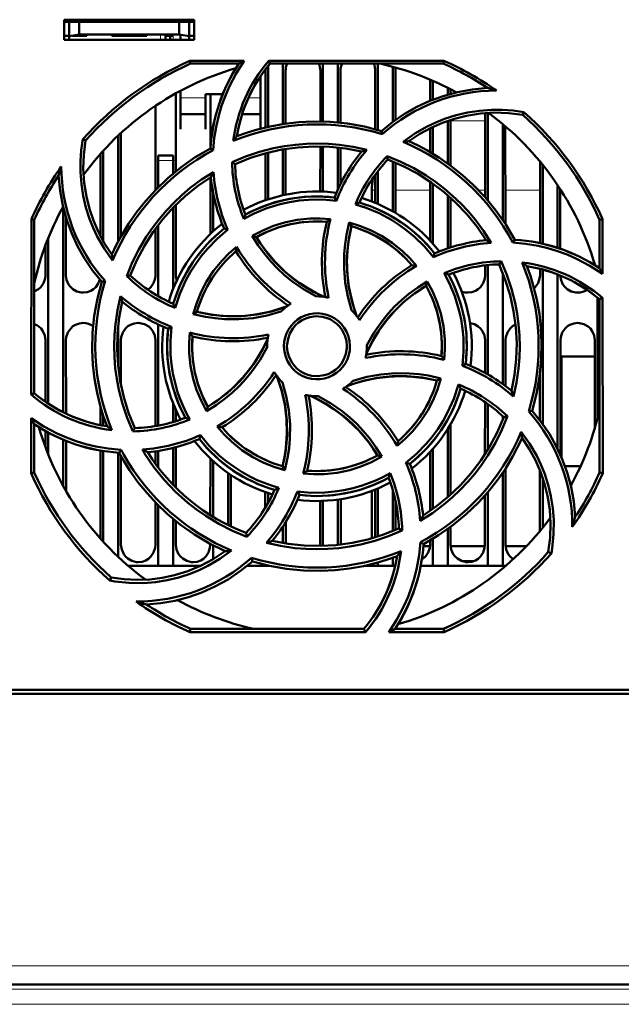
# Model space of a CAD drawing. Extents: x -1768 to 2122, y -1729 to 686.
# Tile 16 of 71: x -178 to -117, y -1513 to -1414. Entities that reach past the tile are written whole.
import ezdxf

# ---------------------------------------------------------------- set-up
doc = ezdxf.new("R2010")
doc.units = 0
doc.linetypes.add('DASHDOT', pattern=[18.5, 12, -3, 0.5, -3])

msp = doc.modelspace()

# ---------------------------------------------------------------- linework, layer by layer
at = {"color": 7, "lineweight": 50}
for p, q in [((-173.235, -1416.426), (-173.235, -1414.426)), ((-173.235, -1414.426), (-160.235, -1414.426)), ((-173.235, -1414.638), (-160.235, -1414.638)), ((-172.735, -1414.638), (-172.735, -1416.085)), ((-171.735, -1414.638), (-171.735, -1415.908)), ((-161.735, -1414.638), (-161.735, -1415.908)), ((-160.735, -1416.085), (-160.735, -1414.638)), ((-160.235, -1414.426), (-160.235, -1416.426)), ((-173.235, -1416.026), (-172.735, -1416.026)), ((-160.235, -1416.426), (-173.235, -1416.426)), ((-172.735, -1416.085), (-171.735, -1415.908)), ((-172.735, -1416.426), (-172.735, -1416.085)), ((-170.985, -1416.026), (-172.399, -1416.026)), ((-171.735, -1415.908), (-161.735, -1415.908)), ((-170.985, -1415.909), (-170.985, -1416.026)), ((-170.985, -1415.909), (-170.985, -1416.026)), ((-170.985, -1415.909), (-170.985, -1416.026)), ((-170.985, -1415.909), (-170.985, -1416.026)), ((-170.985, -1415.909), (-170.985, -1416.026)), ((-168.485, -1416.026), (-168.485, -1415.909)), ((-166.735, -1416.026), (-168.485, -1416.026)), ((-164.985, -1416.026), (-166.735, -1416.026)), ((-164.985, -1415.909), (-164.985, -1416.026)), ((-164.985, -1415.909), (-164.985, -1416.026)), ((-164.985, -1415.909), (-164.985, -1416.026)), ((-164.985, -1415.909), (-164.985, -1416.026)), ((-164.985, -1415.909), (-164.985, -1416.026)), ((-164.985, -1415.909), (-164.985, -1416.026)), ((-164.985, -1415.909), (-164.985, -1416.026)), ((-163.085, -1415.909), (-163.085, -1416.026)), ((-162.335, -1416.026), (-163.085, -1416.026)), ((-163.085, -1416.426), (-163.085, -1416.026)), ((-162.635, -1416.026), (-162.635, -1416.426)), ((-162.635, -1416.026), (-162.335, -1416.026)), ((-161.735, -1415.908), (-160.735, -1416.085)), ((-161.585, -1416.426), (-161.585, -1415.935)), ((-160.735, -1416.026), (-160.235, -1416.026)), ((-160.735, -1416.085), (-160.735, -1416.426)), ((-160.648, -1418.544), (-155.217, -1418.544)), ((-160.588, -1418.826), (-160.648, -1418.544)), ((-155.75, -1418.826), (-160.588, -1418.826)), ((-152.767, -1418.544), (-135.221, -1418.544)), ((-152.637, -1418.826), (-152.767, -1418.544)), ((-135.281, -1418.826), (-152.637, -1418.826)), ((-151.335, -1418.826), (-151.335, -1424.882)), ((-147.335, -1418.826), (-147.335, -1424.633)), ((-145.835, -1418.826), (-145.835, -1424.722)), ((-141.835, -1418.826), (-141.835, -1425.469)), ((-135.221, -1418.544), (-135.281, -1418.826)), ((-153.095, -1425.223), (-153.092, -1419.526)), ((-152.835, -1419.067), (-152.835, -1425.163)), ((-151.077, -1419.526), (-151.075, -1424.844)), ((-147.594, -1424.628), (-147.592, -1419.526)), ((-145.577, -1419.526), (-145.575, -1424.748)), ((-142.095, -1425.397), (-142.092, -1419.526)), ((-140.335, -1419.139), (-140.335, -1424.657)), ((-140.077, -1419.526), (-140.075, -1424.468)), ((-153.585, -1422.435), (-153.585, -1420.079)), ((-136.594, -1422.549), (-136.593, -1420.436)), ((-136.335, -1420.547), (-136.335, -1422.445)), ((-162.076, -1421.807), (-162.073, -1429.62)), ((-161.585, -1421.539), (-161.585, -1422.435)), ((-134.835, -1421.253), (-134.835, -1421.931)), ((-134.577, -1421.386), (-134.576, -1421.858)), ((-161.585, -1422.435), (-161.585, -1425.381)), ((-159.085, -1421.883), (-157.367, -1421.883)), ((-159.085, -1422.435), (-159.085, -1421.883)), ((-159.085, -1425.381), (-159.085, -1422.435)), ((-158.596, -1427.195), (-158.593, -1421.883)), ((-153.585, -1425.344), (-153.585, -1422.435)), ((-164.098, -1431.473), (-164.094, -1423.045)), ((-131.098, -1432.198), (-131.094, -1423.774)), ((-130.835, -1423.756), (-130.835, -1432.5)), ((-127.336, -1423.959), (-127.206, -1423.692)), ((-161.585, -1423.883), (-159.085, -1423.883)), ((-155.425, -1423.883), (-153.585, -1423.883)), ((-134.835, -1424.553), (-134.835, -1428.83)), ((-134.575, -1424.467), (-134.573, -1429.021)), ((-161.585, -1425.381), (-161.585, -1425.383)), ((-159.085, -1425.383), (-159.085, -1425.381)), ((-141.401, -1425.897), (-141.472, -1425.574)), ((-136.596, -1427.69), (-136.595, -1425.289)), ((-136.335, -1425.163), (-136.335, -1427.844)), ((-129.335, -1424.876), (-129.335, -1434.462)), ((-129.075, -1425.096), (-129.07, -1434.86)), ((-171.102, -1426.527), (-171.371, -1426.396)), ((-167.835, -1426.031), (-167.835, -1436.625)), ((-167.575, -1425.788), (-167.57, -1436.137)), ((-169.335, -1427.554), (-169.335, -1436.6)), ((-158.325, -1427.496), (-158.604, -1427.317)), ((-151.335, -1427.416), (-151.335, -1432.003)), ((-151.074, -1427.373), (-151.072, -1431.947)), ((-147.598, -1431.629), (-147.596, -1427.127)), ((-147.335, -1427.133), (-147.335, -1431.637)), ((-145.835, -1427.235), (-145.835, -1431.422)), ((-145.574, -1427.264), (-145.572, -1430.875)), ((-169.6, -1436.121), (-169.596, -1427.844)), ((-163.835, -1428.526), (-163.835, -1428.026)), ((-162.335, -1428.026), (-163.835, -1428.026)), ((-163.835, -1431.206), (-163.835, -1428.526)), ((-162.335, -1428.026), (-162.335, -1428.526)), ((-162.335, -1429.835), (-162.335, -1428.526)), ((-156.429, -1428.7), (-156.134, -1428.884)), ((-153.098, -1432.511), (-153.096, -1427.801)), ((-152.835, -1427.733), (-152.835, -1432.421)), ((-140.912, -1428.09), (-140.835, -1428.428)), ((-140.335, -1428.626), (-140.335, -1433.617)), ((-125.6, -1436.802), (-125.596, -1428.633)), ((-141.835, -1429.599), (-141.835, -1432.877)), ((-140.073, -1428.735), (-140.071, -1433.769)), ((-125.335, -1428.953), (-125.335, -1436.867)), ((-158.6, -1435.878), (-158.597, -1430.205)), ((-142.098, -1432.767), (-142.097, -1429.951)), ((-136.6, -1436.554), (-136.597, -1430.648)), ((-142.435, -1432.635), (-142.435, -1431.496)), ((-136.335, -1430.833), (-136.335, -1436.845)), ((-123.835, -1430.996), (-123.835, -1437.274)), ((-123.572, -1431.395), (-123.569, -1437.363)), ((-158.335, -1435.633), (-158.335, -1431.73)), ((-145.991, -1432.551), (-146.181, -1432.229)), ((-134.835, -1432.013), (-134.835, -1437.326)), ((-134.572, -1432.245), (-134.569, -1437.239)), ((-173.335, -1433.259), (-173.335, -1453.733)), ((-162.335, -1441.39), (-162.335, -1433.245)), ((-162.071, -1432.976), (-162.068, -1440.026)), ((-176.547, -1451.972), (-176.531, -1434.409)), ((-176.531, -1434.409), (-176.235, -1434.472)), ((-176.235, -1451.828), (-176.235, -1434.472)), ((-173.071, -1434.222), (-173.068, -1440.026)), ((-119.635, -1434.472), (-119.339, -1434.409)), ((-119.635, -1439.311), (-119.635, -1434.472)), ((-119.339, -1434.409), (-119.334, -1439.881)), ((-164.102, -1440.026), (-164.099, -1435.347)), ((-163.835, -1442.113), (-163.835, -1434.993)), ((-156.862, -1435.447), (-157.228, -1435.352)), ((-144.702, -1434.744), (-144.491, -1435.11)), ((-174.835, -1436.291), (-174.835, -1452.874)), ((-154.406, -1436.085), (-153.996, -1436.193)), ((-131.1, -1436.515), (-131.1, -1436.329)), ((-128.31, -1436.744), (-128.126, -1436.456)), ((-175.102, -1440.026), (-175.1, -1436.974)), ((-136.255, -1438.2), (-136.161, -1437.832)), ((-131.102, -1440.026), (-131.101, -1439.03)), ((-130.835, -1439), (-130.835, -1449.944)), ((-129.694, -1438.926), (-129.503, -1438.622)), ((-125.602, -1440.026), (-125.601, -1439.372)), ((-125.335, -1439.444), (-125.335, -1454.905)), ((-120.101, -1439.013), (-120.101, -1438.985)), ((-166.983, -1440.106), (-166.632, -1440.026)), ((-129.335, -1439.774), (-129.335, -1450.91)), ((-123.835, -1439.94), (-123.835, -1457.408)), ((-169.148, -1440.588), (-169.486, -1440.663)), ((-137.003, -1441.065), (-136.892, -1440.649)), ((-119.835, -1442.259), (-119.835, -1454.294)), ((-119.635, -1442.424), (-119.332, -1442.283)), ((-119.635, -1459.779), (-119.635, -1442.424)), ((-119.332, -1442.283), (-119.316, -1459.847)), ((-160.326, -1443.899), (-159.951, -1443.681)), ((-167.835, -1445.113), (-167.835, -1449.123)), ((-163.835, -1455.077), (-163.835, -1444.934)), ((-162.495, -1445.175), (-162.831, -1445.372)), ((-175.107, -1452.684), (-175.105, -1446.526)), ((-173.065, -1446.526), (-173.062, -1453.867)), ((-167.565, -1446.526), (-167.563, -1450.97)), ((-164.108, -1455.126), (-164.105, -1446.526)), ((-152.935, -1447.126), (-152.934, -1447.233)), ((-142.935, -1447.126), (-142.936, -1447.018)), ((-131.106, -1449.792), (-131.105, -1446.526)), ((-129.065, -1446.526), (-129.063, -1451.109)), ((-123.565, -1446.526), (-123.56, -1457.995)), ((-120.109, -1455.292), (-120.105, -1446.526)), ((-120.106, -1448.138), (-123.435, -1448.138)), ((-123.435, -1448.138), (-123.435, -1458.284)), ((-133.375, -1449.08), (-133.038, -1448.879)), ((-135.535, -1450.348), (-135.919, -1450.57)), ((-125.608, -1454.536), (-125.606, -1449.911)), ((-176.235, -1451.828), (-176.547, -1451.972)), ((-169.608, -1455.027), (-169.608, -1453.176)), ((-162.335, -1454.715), (-162.335, -1452.861)), ((-158.982, -1453.618), (-158.867, -1453.187)), ((-131.11, -1457.941), (-131.107, -1452.72)), ((-130.835, -1452.91), (-130.835, -1457.501)), ((-176.554, -1459.847), (-176.549, -1454.345)), ((-169.335, -1454.076), (-169.335, -1455.082)), ((-162.062, -1453.504), (-162.061, -1454.631)), ((-129.335, -1454.134), (-129.335, -1454.476)), ((-128.872, -1454.142), (-129.238, -1454.225)), ((-126.734, -1453.666), (-126.383, -1453.589)), ((-176.235, -1459.779), (-176.235, -1454.94)), ((-166.376, -1455.644), (-166.176, -1455.325)), ((-134.561, -1454.961), (-134.558, -1461.996)), ((-175.109, -1457.252), (-175.109, -1455.623)), ((-174.835, -1455.777), (-174.835, -1457.961)), ((-159.709, -1456.419), (-159.61, -1456.031)), ((-134.835, -1455.41), (-134.835, -1462.241)), ((-173.335, -1456.493), (-173.335, -1461.12)), ((-173.061, -1456.606), (-173.058, -1461.611)), ((-162.335, -1461.003), (-162.335, -1457.307)), ((-162.06, -1457.235), (-162.058, -1461.285)), ((-169.614, -1466.388), (-169.61, -1457.572)), ((-169.335, -1457.621), (-169.335, -1466.697)), ((-167.835, -1457.789), (-167.835, -1468.221)), ((-167.744, -1457.794), (-167.548, -1457.489)), ((-167.56, -1458.13), (-167.556, -1467.026)), ((-164.11, -1458.887), (-164.11, -1457.655)), ((-163.835, -1459.256), (-163.835, -1457.614)), ((-141.435, -1458.176), (-141.874, -1458.057)), ((-136.612, -1463.612), (-136.61, -1457.708)), ((-136.335, -1457.406), (-136.335, -1463.419)), ((-158.613, -1464.036), (-158.61, -1458.364)), ((-158.335, -1464.208), (-158.335, -1458.619)), ((-151.379, -1459.141), (-151.152, -1459.537)), ((-139.032, -1458.8), (-138.641, -1458.899)), ((-123.097, -1459.138), (-121.54, -1459.138)), ((-176.235, -1459.779), (-176.554, -1459.847)), ((-156.835, -1459.816), (-156.835, -1465.035)), ((-156.559, -1460.005), (-156.557, -1465.171)), ((-129.335, -1459.789), (-129.335, -1469.126)), ((-129.059, -1459.375), (-129.056, -1467.026)), ((-125.613, -1465.639), (-125.61, -1459.557)), ((-119.316, -1459.847), (-119.635, -1459.779)), ((-125.335, -1460.307), (-125.335, -1465.298)), ((-153.112, -1463.304), (-153.111, -1461.736)), ((-152.835, -1461.831), (-152.835, -1462.826)), ((-149.897, -1461.673), (-149.689, -1462.023)), ((-142.435, -1466.356), (-142.435, -1461.617)), ((-142.114, -1466.261), (-142.111, -1461.49)), ((-141.835, -1461.375), (-141.835, -1466.174)), ((-140.335, -1461.562), (-140.335, -1465.625)), ((-131.114, -1467.026), (-131.112, -1462.067)), ((-130.835, -1461.749), (-130.835, -1469.126)), ((-164.114, -1467.026), (-164.112, -1462.765)), ((-163.835, -1469.126), (-163.835, -1463.046)), ((-147.614, -1467.026), (-147.612, -1462.622)), ((-147.335, -1462.614), (-147.335, -1467.117)), ((-145.835, -1462.483), (-145.835, -1467.015)), ((-145.558, -1462.442), (-145.556, -1466.984)), ((-140.058, -1462.655), (-140.056, -1465.508)), ((-162.335, -1469.126), (-162.335, -1464.415)), ((-162.057, -1464.643), (-162.056, -1467.026)), ((-151.335, -1465.169), (-151.335, -1466.835)), ((-151.057, -1464.734), (-151.056, -1466.881)), ((-154.947, -1466.202), (-155.034, -1465.822)), ((-139.407, -1465.573), (-139.735, -1465.367)), ((-134.835, -1465.421), (-134.835, -1469.126)), ((-134.557, -1465.219), (-134.556, -1467.026)), ((-158.614, -1467.026), (-158.614, -1466.93)), ((-158.335, -1468.452), (-158.335, -1467.078)), ((-147.617, -1467.124), (-147.614, -1467.026)), ((-137.58, -1466.734), (-137.265, -1466.935)), ((-136.619, -1467.138), (-137.28, -1467.138)), ((-136.614, -1467.026), (-136.614, -1466.57)), ((-136.335, -1466.405), (-136.335, -1469.126)), ((-131.119, -1467.138), (-134.551, -1467.138)), ((-126.947, -1467.138), (-129.051, -1467.138)), ((-124.768, -1467.724), (-124.463, -1467.873)), ((-163.835, -1469.126), (-166.83, -1469.126)), ((-162.335, -1469.126), (-163.835, -1469.126)), ((-159.615, -1469.126), (-162.335, -1469.126)), ((-152.835, -1469.126), (-154.93, -1469.126)), ((-154.398, -1468.677), (-154.479, -1468.311)), ((-154.419, -1468.695), (-154.375, -1468.684)), ((-152.835, -1469.086), (-152.835, -1469.126)), ((-152.656, -1469.126), (-152.835, -1469.126)), ((-141.835, -1469.126), (-143.208, -1469.126)), ((-141.835, -1468.784), (-141.835, -1469.126)), ((-140.335, -1469.126), (-141.835, -1469.126)), ((-140.335, -1468.303), (-140.335, -1469.126)), ((-140.104, -1469.126), (-140.335, -1469.126)), ((-136.335, -1469.126), (-137.549, -1469.126)), ((-134.835, -1469.126), (-136.335, -1469.126)), ((-130.835, -1469.126), (-134.835, -1469.126)), ((-132.232, -1468.638), (-133.438, -1468.638)), ((-129.335, -1469.126), (-130.835, -1469.126)), ((-129.04, -1469.126), (-129.335, -1469.126)), ((-168.533, -1470.292), (-168.683, -1470.599)), ((-160.659, -1475.759), (-160.588, -1475.426)), ((-143.078, -1475.759), (-160.659, -1475.759)), ((-160.588, -1475.426), (-143.233, -1475.426)), ((-143.233, -1475.426), (-143.078, -1475.759)), ((-135.21, -1475.759), (-140.754, -1475.759)), ((-140.12, -1475.426), (-135.281, -1475.426)), ((-135.281, -1475.426), (-135.21, -1475.759)), ((23.042, -1481.926), (-229.912, -1481.926)), ((-219.732, -1481.526), (-100.138, -1481.526)), ((-4.973, -1511.026), (-201.897, -1511.026))]:
    msp.add_line(p, q, dxfattribs=at)
at = {"color": 7, "linetype": 'DASHDOT', "lineweight": 18, "ltscale": 0.003525}
for p, q in [((-172.735, -1415.897), (-172.735, -1416.038)), ((-166.735, -1415.897), (-166.735, -1416.038))]:
    msp.add_line(p, q, dxfattribs=at)
at = {"color": 7, "linetype": 'DASHDOT', "lineweight": 18, "ltscale": 0.01553}
for p, q in [((-163.585, -1415.857), (-163.585, -1416.478)), ((-162.335, -1415.857), (-162.335, -1416.478))]:
    msp.add_line(p, q, dxfattribs=at)
at = {"color": 7, "lineweight": 18}
for p, q in [((-163.585, -1416.426), (-163.585, -1415.909)), ((-162.335, -1416.426), (-162.335, -1416.026)), ((-159.085, -1422.252), (-161.585, -1422.252)), ((-153.585, -1422.252), (-154.794, -1422.252)), ((-134.575, -1424.568), (-131.094, -1424.568)), ((-163.835, -1428.526), (-162.335, -1428.526)), ((-142.435, -1431.496), (-142.097, -1431.496)), ((-140.072, -1431.496), (-136.598, -1431.496)), ((-131.749, -1431.496), (-131.098, -1431.496)), ((-129.072, -1431.496), (-125.598, -1431.496)), ((-123.572, -1431.496), (-123.507, -1431.496)), ((-4.973, -1509.165), (-201.897, -1509.165)), ((-4.973, -1511.526), (-201.897, -1511.526)), ((-5.148, -1513.026), (-201.722, -1513.026))]:
    msp.add_line(p, q, dxfattribs=at)
at = {"color": 7, "linetype": 'DASHDOT', "lineweight": 18, "ltscale": 0.045015}
msp.add_line((-162.185, -1428.526), (-163.985, -1428.526), dxfattribs=at)
at = {"color": 7, "linetype": 'DASHDOT', "lineweight": 18}
for p, q in [((14.719, -1511.526), (-221.589, -1511.526)), ((14.509, -1513.026), (-221.38, -1513.026))]:
    msp.add_line(p, q, dxfattribs=at)
at = {"color": 7, "lineweight": 50}
for points in [[(-155.217, -1418.544), (-156.035, -1419.822), (-156.734, -1421.164), (-157.138, -1422.101), (-157.486, -1423.063), (-157.776, -1424.034), (-158.007, -1425.018), (-158.211, -1426.249), (-158.325, -1427.496)], [(-141.472, -1425.574), (-140.342, -1424.662), (-139.157, -1423.857), (-137.92, -1423.16), (-136.634, -1422.565), (-135.299, -1422.074), (-133.856, -1421.675), (-132.372, -1421.402), (-130.854, -1421.257)], [(-139.313, -1426.657), (-138.145, -1425.834), (-136.911, -1425.129), (-136.042, -1424.719), (-135.148, -1424.363), (-134.009, -1423.999), (-132.845, -1423.725), (-131.664, -1423.543), (-130.472, -1423.454), (-129.382, -1423.454), (-128.293, -1423.534), (-127.206, -1423.692)], [(-127.336, -1423.959), (-128.762, -1423.776), (-130.178, -1423.731), (-131.576, -1423.82), (-132.953, -1424.039), (-134.168, -1424.342), (-135.353, -1424.742), (-136.51, -1425.247), (-137.647, -1425.866), (-138.741, -1426.59)], [(-141.472, -1425.574), (-143.171, -1425.135), (-144.881, -1424.832), (-146.599, -1424.664), (-148.317, -1424.629), (-149.756, -1424.699), (-151.185, -1424.86), (-152.605, -1425.114), (-154.018, -1425.462), (-154.991, -1425.76), (-155.955, -1426.104)], [(-168.401, -1438.526), (-169.224, -1437.359), (-169.93, -1436.126), (-170.341, -1435.257), (-170.698, -1434.364), (-171.063, -1433.226), (-171.338, -1432.063), (-171.521, -1430.882), (-171.611, -1429.691), (-171.611, -1428.591), (-171.531, -1427.492), (-171.371, -1426.396)], [(-171.101, -1426.527), (-171.284, -1427.953), (-171.33, -1429.368), (-171.24, -1430.767), (-171.021, -1432.144), (-170.719, -1433.359), (-170.318, -1434.544), (-169.813, -1435.701), (-169.195, -1436.838), (-168.47, -1437.932)], [(-128.126, -1436.456), (-129.016, -1434.945), (-130.011, -1433.521), (-131.107, -1432.188), (-132.298, -1430.948), (-133.364, -1429.981), (-134.488, -1429.084), (-135.672, -1428.259), (-136.918, -1427.506), (-137.816, -1427.029), (-138.741, -1426.59)], [(-158.604, -1427.317), (-160.116, -1428.207), (-161.54, -1429.202), (-162.873, -1430.298), (-164.113, -1431.489), (-165.08, -1432.555), (-165.977, -1433.679), (-166.802, -1434.863), (-167.554, -1436.109), (-168.031, -1437.007), (-168.47, -1437.932)], [(-156.431, -1428.7), (-155.074, -1428.132), (-153.687, -1427.667), (-152.273, -1427.305), (-151.187, -1427.099), (-150.091, -1426.953), (-148.984, -1426.865), (-147.874, -1426.837), (-146.779, -1426.868), (-145.688, -1426.959), (-144.31, -1427.162), (-142.94, -1427.46)], [(-156.135, -1428.885), (-154.599, -1428.268), (-153.034, -1427.785), (-151.445, -1427.435), (-149.837, -1427.216), (-148.25, -1427.127), (-146.655, -1427.165), (-145.058, -1427.333), (-143.464, -1427.632)], [(-140.913, -1428.089), (-139.552, -1428.647), (-138.242, -1429.297), (-136.986, -1430.04), (-136.072, -1430.662), (-135.192, -1431.334), (-134.347, -1432.054), (-133.542, -1432.818), (-132.79, -1433.613), (-132.083, -1434.448), (-131.245, -1435.573), (-130.483, -1436.76)], [(-140.835, -1428.428), (-139.313, -1429.078), (-137.865, -1429.844), (-136.494, -1430.72), (-135.202, -1431.703), (-134.017, -1432.762), (-132.915, -1433.916), (-131.905, -1435.164), (-130.989, -1436.503)], [(-166.984, -1440.107), (-166.425, -1438.745), (-165.773, -1437.434), (-165.028, -1436.178), (-164.406, -1435.267), (-163.735, -1434.389), (-163.013, -1433.543), (-162.247, -1432.738), (-161.451, -1431.986), (-160.615, -1431.279), (-159.491, -1430.444), (-158.306, -1429.685)], [(-169.486, -1440.663), (-170.398, -1439.532), (-171.203, -1438.347), (-171.901, -1437.111), (-172.495, -1435.824), (-172.986, -1434.49), (-173.385, -1433.046), (-173.659, -1431.563), (-173.804, -1430.044)], [(-166.632, -1440.026), (-165.982, -1438.504), (-165.217, -1437.055), (-164.34, -1435.685), (-163.358, -1434.393), (-162.299, -1433.207), (-161.144, -1432.106), (-159.896, -1431.096), (-158.557, -1430.18)], [(-145.991, -1432.551), (-147.387, -1432.435), (-148.786, -1432.455), (-149.731, -1432.544), (-150.673, -1432.693), (-151.613, -1432.901), (-152.953, -1433.31), (-154.237, -1433.841), (-155.251, -1434.371)], [(-146.181, -1432.229), (-147.701, -1432.123), (-149.208, -1432.167), (-150.693, -1432.364), (-152.149, -1432.715), (-153.568, -1433.217), (-154.342, -1433.561), (-155.102, -1433.949)], [(-136.255, -1438.2), (-137.157, -1437.133), (-138.157, -1436.159), (-138.888, -1435.553), (-139.658, -1434.992), (-140.471, -1434.473), (-141.708, -1433.812), (-142.995, -1433.278), (-144.088, -1432.933)], [(-154.406, -1436.085), (-153.364, -1435.534), (-152.287, -1435.085), (-151.18, -1434.737), (-149.908, -1434.472), (-148.615, -1434.339), (-147.602, -1434.328), (-146.584, -1434.399)], [(-146.955, -1434.664), (-148.171, -1434.624), (-149.373, -1434.699), (-150.555, -1434.891), (-151.712, -1435.2), (-152.839, -1435.624), (-153.996, -1436.193)], [(-156.862, -1435.447), (-157.933, -1436.356), (-158.909, -1437.362), (-159.514, -1438.094), (-160.075, -1438.866), (-160.592, -1439.679), (-161.048, -1440.504), (-161.659, -1441.871), (-162.122, -1443.292)], [(-144.471, -1443.52), (-144.856, -1442.139), (-145.107, -1440.735), (-145.225, -1439.305), (-145.21, -1437.87), (-145.125, -1436.918), (-144.981, -1435.972), (-144.702, -1434.744)], [(-144.491, -1435.11), (-144.788, -1436.604), (-144.935, -1438.104), (-144.926, -1439.602), (-144.762, -1441.091), (-144.443, -1442.563), (-144.207, -1443.353), (-143.928, -1444.135)], [(-144.49, -1435.11), (-144.74, -1436.325), (-144.887, -1437.542), (-144.933, -1438.756), (-144.881, -1439.96), (-144.734, -1441.163), (-144.488, -1442.361), (-144.236, -1443.254), (-143.928, -1444.135)], [(-144.702, -1434.744), (-143.579, -1435.089), (-142.503, -1435.53), (-141.475, -1436.066), (-140.388, -1436.776), (-139.378, -1437.596), (-138.65, -1438.309), (-137.975, -1439.083)], [(-148.032, -1442.126), (-149.278, -1441.424), (-150.448, -1440.611), (-151.187, -1440.004), (-151.888, -1439.352), (-152.55, -1438.656), (-153.167, -1437.921), (-153.818, -1437.027), (-154.406, -1436.085)], [(-153.995, -1436.193), (-153.579, -1436.847), (-153.134, -1437.474), (-152.158, -1438.643), (-151.073, -1439.703), (-150.373, -1440.284), (-149.635, -1440.824), (-148.86, -1441.323), (-148.053, -1441.775), (-147.217, -1442.177)], [(-160.326, -1443.899), (-159.977, -1442.77), (-159.533, -1441.689), (-158.995, -1440.659), (-158.284, -1439.572), (-157.465, -1438.565), (-156.752, -1437.838), (-155.978, -1437.167)], [(-119.334, -1439.881), (-120.607, -1439.06), (-121.946, -1438.357), (-122.882, -1437.95), (-123.841, -1437.598), (-124.811, -1437.306), (-125.794, -1437.071), (-127.043, -1436.861), (-128.31, -1436.744)], [(-129.694, -1438.925), (-129.077, -1440.461), (-128.594, -1442.026), (-128.244, -1443.615), (-128.026, -1445.223), (-127.936, -1446.811), (-127.974, -1448.405), (-128.142, -1450.002), (-128.441, -1451.597)], [(-129.504, -1438.62), (-128.934, -1439.976), (-128.466, -1441.361), (-128.103, -1442.774), (-127.895, -1443.86), (-127.747, -1444.958), (-127.657, -1446.064), (-127.627, -1447.173), (-127.657, -1448.267), (-127.746, -1449.357), (-127.951, -1450.764), (-128.257, -1452.161)], [(-126.383, -1453.589), (-125.944, -1451.89), (-125.641, -1450.179), (-125.473, -1448.462), (-125.438, -1446.743), (-125.508, -1445.305), (-125.669, -1443.876), (-125.923, -1442.455), (-126.272, -1441.042), (-126.57, -1440.07), (-126.913, -1439.105)], [(-176.235, -1441.653), (-175.806, -1441.423), (-175.576, -1441.215), (-175.299, -1440.808), (-175.137, -1440.349), (-175.102, -1440.026)], [(-173.068, -1440.026), (-172.996, -1440.491), (-172.8, -1440.937), (-172.615, -1441.191), (-172.389, -1441.404), (-171.974, -1441.638), (-171.513, -1441.749), (-171.335, -1441.758)], [(-171.335, -1441.758), (-170.943, -1441.714), (-170.57, -1441.583), (-170.306, -1441.423), (-170.076, -1441.215), (-169.826, -1440.859), (-169.664, -1440.457)], [(-164.862, -1441.463), (-164.576, -1441.215), (-164.299, -1440.808), (-164.137, -1440.349), (-164.102, -1440.026)], [(-133.375, -1449.08), (-133.257, -1447.692), (-133.274, -1446.3), (-133.362, -1445.355), (-133.509, -1444.413), (-133.717, -1443.471), (-134.124, -1442.126), (-134.655, -1440.835), (-135.188, -1439.807)], [(-133.038, -1448.879), (-132.932, -1447.359), (-132.976, -1445.853), (-133.173, -1444.368), (-133.524, -1442.912), (-134.027, -1441.492), (-134.37, -1440.718), (-134.758, -1439.958)], [(-132.835, -1441.758), (-132.443, -1441.714), (-132.07, -1441.583), (-131.806, -1441.423), (-131.576, -1441.215), (-131.299, -1440.808), (-131.137, -1440.349), (-131.102, -1440.026)], [(-126.192, -1441.33), (-126.076, -1441.215), (-125.799, -1440.808), (-125.637, -1440.349), (-125.602, -1440.026)], [(-123.568, -1440.047), (-123.493, -1440.501), (-123.3, -1440.937), (-123.115, -1441.191), (-122.889, -1441.404), (-122.474, -1441.638), (-122.013, -1441.749), (-121.835, -1441.758)], [(-169.486, -1440.663), (-169.925, -1442.361), (-170.229, -1444.072), (-170.396, -1445.79), (-170.431, -1447.508), (-170.361, -1448.946), (-170.2, -1450.375), (-169.947, -1451.796), (-169.598, -1453.209), (-169.3, -1454.182), (-168.957, -1455.146)], [(-142.987, -1447.844), (-142.411, -1446.684), (-141.742, -1445.585), (-140.985, -1444.551), (-140.144, -1443.585), (-139.223, -1442.695), (-138.154, -1441.831), (-137.002, -1441.065)], [(-142.936, -1447.018), (-142.232, -1445.772), (-141.417, -1444.602), (-140.809, -1443.863), (-140.156, -1443.162), (-139.459, -1442.5), (-138.723, -1441.883), (-137.831, -1441.234), (-136.891, -1440.648)], [(-135.473, -1448.105), (-135.434, -1446.889), (-135.509, -1445.688), (-135.701, -1444.505), (-136.009, -1443.348), (-136.433, -1442.221), (-137.003, -1441.065)], [(-136.891, -1440.648), (-136.341, -1441.683), (-135.891, -1442.753), (-135.543, -1443.856), (-135.275, -1445.127), (-135.14, -1446.422), (-135.128, -1447.454), (-135.199, -1448.492)], [(-166.376, -1455.647), (-166.945, -1454.288), (-167.411, -1452.9), (-167.774, -1451.484), (-167.979, -1450.401), (-168.125, -1449.307), (-168.213, -1448.198), (-168.242, -1447.087), (-168.21, -1445.992), (-168.12, -1444.9), (-167.914, -1443.498), (-167.608, -1442.106)], [(-166.176, -1455.326), (-166.793, -1453.79), (-167.276, -1452.225), (-167.625, -1450.636), (-167.844, -1449.028), (-167.933, -1447.441), (-167.896, -1445.846), (-167.728, -1444.249), (-167.428, -1442.655)], [(-159.951, -1443.681), (-158.457, -1443.979), (-156.957, -1444.125), (-155.458, -1444.117), (-153.969, -1443.953), (-152.497, -1443.634), (-151.707, -1443.398), (-150.926, -1443.119)], [(-159.951, -1443.681), (-158.735, -1443.931), (-157.518, -1444.078), (-156.304, -1444.123), (-155.1, -1444.072), (-153.897, -1443.924), (-152.7, -1443.678), (-151.806, -1443.427), (-150.926, -1443.119)], [(-151.541, -1443.662), (-152.92, -1444.048), (-154.324, -1444.301), (-155.753, -1444.421), (-157.188, -1444.406), (-158.14, -1444.323), (-159.086, -1444.18), (-160.326, -1443.899)], [(-151.242, -1447.126), (-151.214, -1446.683), (-151.128, -1446.254), (-150.983, -1445.84), (-150.782, -1445.446), (-150.527, -1445.075), (-150.228, -1444.742), (-149.896, -1444.461), (-149.527, -1444.227), (-149.118, -1444.04), (-148.688, -1443.908), (-148.254, -1443.834), (-147.817, -1443.82), (-147.381, -1443.866), (-146.945, -1443.973), (-146.524, -1444.136), (-146.14, -1444.347), (-145.791, -1444.606), (-145.475, -1444.916), (-145.202, -1445.267), (-144.972, -1445.657), (-144.802, -1446.06), (-144.67, -1446.582), (-144.627, -1447.126)], [(-144.935, -1447.126), (-144.99, -1446.58), (-145.149, -1446.038), (-145.405, -1445.524), (-145.644, -1445.191), (-145.93, -1444.894), (-146.263, -1444.636), (-146.627, -1444.427), (-147.016, -1444.269), (-147.416, -1444.17), (-148.036, -1444.127), (-148.654, -1444.212), (-149.047, -1444.339), (-149.427, -1444.525), (-149.782, -1444.762), (-150.084, -1445.032), (-150.343, -1445.342), (-150.635, -1445.838), (-150.831, -1446.372), (-150.927, -1446.919), (-150.935, -1447.126)], [(-175.105, -1446.526), (-175.176, -1446.061), (-175.372, -1445.615), (-175.556, -1445.361), (-175.783, -1445.148), (-175.999, -1445.007), (-176.235, -1444.9)], [(-171.335, -1444.795), (-171.727, -1444.839), (-172.099, -1444.97), (-172.363, -1445.13), (-172.593, -1445.338), (-172.869, -1445.745), (-173.03, -1446.204), (-173.065, -1446.526)], [(-165.835, -1444.795), (-166.227, -1444.839), (-166.599, -1444.97), (-166.863, -1445.13), (-167.093, -1445.338), (-167.369, -1445.745), (-167.53, -1446.204), (-167.565, -1446.526)], [(-164.105, -1446.526), (-164.176, -1446.061), (-164.372, -1445.615), (-164.556, -1445.361), (-164.783, -1445.148), (-165.197, -1444.915), (-165.658, -1444.803), (-165.835, -1444.795)], [(-162.832, -1445.372), (-162.938, -1446.892), (-162.894, -1448.398), (-162.697, -1449.883), (-162.345, -1451.339), (-161.843, -1452.759), (-161.499, -1453.533), (-161.112, -1454.293)], [(-162.495, -1445.175), (-162.61, -1446.577), (-162.59, -1447.98), (-162.501, -1448.925), (-162.352, -1449.866), (-162.143, -1450.805), (-161.883, -1451.709), (-161.632, -1452.42), (-161.345, -1453.114), (-161.022, -1453.791), (-160.663, -1454.451)], [(-131.105, -1446.526), (-131.176, -1446.061), (-131.372, -1445.615), (-131.556, -1445.361), (-131.783, -1445.148), (-132.174, -1444.924), (-132.609, -1444.809)], [(-128.054, -1444.949), (-128.363, -1445.13), (-128.593, -1445.338), (-128.869, -1445.745), (-129.03, -1446.204), (-129.065, -1446.526)], [(-121.835, -1444.795), (-122.227, -1444.839), (-122.599, -1444.97), (-122.863, -1445.13), (-123.093, -1445.338), (-123.369, -1445.745), (-123.53, -1446.204), (-123.565, -1446.526)], [(-120.105, -1446.526), (-120.176, -1446.061), (-120.372, -1445.615), (-120.556, -1445.361), (-120.783, -1445.148), (-121.197, -1444.915), (-121.658, -1444.803), (-121.835, -1444.795)], [(-158.982, -1453.618), (-159.535, -1452.569), (-159.986, -1451.487), (-160.335, -1450.375), (-160.601, -1449.102), (-160.734, -1447.81), (-160.745, -1446.788), (-160.672, -1445.762)], [(-160.396, -1446.146), (-160.436, -1447.362), (-160.361, -1448.564), (-160.169, -1449.746), (-159.86, -1450.903), (-159.437, -1452.03), (-158.867, -1453.187)], [(-158.868, -1453.186), (-158.214, -1452.77), (-157.587, -1452.324), (-156.418, -1451.349), (-155.358, -1450.264), (-154.777, -1449.563), (-154.236, -1448.826), (-153.737, -1448.051), (-153.285, -1447.244), (-152.883, -1446.407)], [(-152.934, -1447.233), (-153.635, -1448.48), (-154.448, -1449.651), (-155.054, -1450.39), (-155.706, -1451.092), (-156.403, -1451.755), (-157.138, -1452.373), (-158.035, -1453.028), (-158.982, -1453.618)], [(-144.627, -1447.126), (-144.655, -1447.568), (-144.74, -1447.998), (-144.885, -1448.412), (-145.085, -1448.806), (-145.339, -1449.177), (-145.637, -1449.511), (-145.968, -1449.792), (-146.337, -1450.027), (-146.746, -1450.215), (-147.175, -1450.348), (-147.61, -1450.423), (-148.047, -1450.438), (-148.482, -1450.392), (-148.919, -1450.286), (-149.34, -1450.124), (-149.724, -1449.914), (-150.074, -1449.655), (-150.39, -1449.346), (-150.664, -1448.996), (-150.894, -1448.606), (-151.066, -1448.203), (-151.199, -1447.675), (-151.242, -1447.126)], [(-150.935, -1447.126), (-150.88, -1447.671), (-150.721, -1448.213), (-150.465, -1448.727), (-150.226, -1449.06), (-149.94, -1449.357), (-149.606, -1449.615), (-149.243, -1449.824), (-148.853, -1449.982), (-148.453, -1450.082), (-147.833, -1450.124), (-147.216, -1450.039), (-146.823, -1449.912), (-146.443, -1449.727), (-146.088, -1449.489), (-145.786, -1449.219), (-145.527, -1448.909), (-145.235, -1448.413), (-145.038, -1447.879), (-144.943, -1447.332), (-144.935, -1447.126)], [(-151.941, -1450.117), (-151.461, -1451.562), (-151.129, -1453.033), (-150.951, -1454.52), (-150.93, -1456.018), (-151.063, -1457.519), (-151.199, -1458.332), (-151.379, -1459.141)], [(-151.941, -1450.117), (-151.479, -1451.52), (-151.159, -1452.953), (-150.979, -1454.405), (-150.941, -1455.867), (-151.044, -1457.328), (-151.183, -1458.238), (-151.38, -1459.141)], [(-135.919, -1450.57), (-137.413, -1450.272), (-138.913, -1450.126), (-140.411, -1450.134), (-141.9, -1450.298), (-143.373, -1450.617), (-144.162, -1450.853), (-144.944, -1451.132)], [(-135.919, -1450.571), (-137.135, -1450.32), (-138.352, -1450.174), (-139.566, -1450.128), (-140.77, -1450.179), (-141.972, -1450.327), (-143.17, -1450.573), (-144.063, -1450.824), (-144.944, -1451.132)], [(-144.319, -1450.579), (-142.938, -1450.195), (-141.532, -1449.943), (-140.101, -1449.825), (-138.664, -1449.841), (-137.711, -1449.925), (-136.765, -1450.069), (-135.534, -1450.348)], [(-135.534, -1450.348), (-135.874, -1451.466), (-136.311, -1452.54), (-136.844, -1453.565), (-137.552, -1454.654), (-138.373, -1455.667), (-139.102, -1456.415), (-139.898, -1457.109)], [(-151.389, -1450.741), (-151.002, -1452.122), (-150.749, -1453.526), (-150.629, -1454.957), (-150.644, -1456.394), (-150.727, -1457.346), (-150.87, -1458.292), (-151.152, -1459.538)], [(-139.032, -1458.8), (-137.971, -1457.907), (-137.001, -1456.915), (-136.396, -1456.186), (-135.834, -1455.416), (-135.314, -1454.603), (-134.854, -1453.776), (-134.23, -1452.392), (-133.754, -1450.949)], [(-141.875, -1458.058), (-142.291, -1457.404), (-142.736, -1456.778), (-143.712, -1455.608), (-144.797, -1454.549), (-145.497, -1453.967), (-146.234, -1453.427), (-147.009, -1452.928), (-147.817, -1452.476), (-148.653, -1452.074)], [(-147.818, -1452.124), (-146.571, -1452.828), (-145.399, -1453.642), (-144.659, -1454.25), (-143.957, -1454.902), (-143.294, -1455.6), (-142.677, -1456.335), (-142.024, -1457.231), (-141.435, -1458.177)], [(-176.549, -1454.345), (-175.276, -1455.167), (-173.937, -1455.87), (-173.001, -1456.277), (-172.041, -1456.63), (-171.072, -1456.923), (-170.088, -1457.158), (-168.827, -1457.371), (-167.548, -1457.489)], [(-128.871, -1454.141), (-129.426, -1455.502), (-130.074, -1456.812), (-130.815, -1458.068), (-131.437, -1458.984), (-132.108, -1459.866), (-132.826, -1460.712), (-133.588, -1461.517), (-134.382, -1462.27), (-135.216, -1462.978), (-136.371, -1463.839), (-137.592, -1464.62)], [(-129.238, -1454.225), (-129.888, -1455.748), (-130.653, -1457.196), (-131.529, -1458.566), (-132.512, -1459.858), (-133.571, -1461.044), (-134.725, -1462.145), (-135.973, -1463.156), (-137.312, -1464.071)], [(-126.383, -1453.589), (-125.471, -1454.719), (-124.666, -1455.904), (-123.969, -1457.14), (-123.374, -1458.427), (-122.883, -1459.761), (-122.485, -1461.205), (-122.211, -1462.688), (-122.066, -1464.207)], [(-151.152, -1459.538), (-152.265, -1459.199), (-153.335, -1458.762), (-154.359, -1458.229), (-155.45, -1457.518), (-156.467, -1456.694), (-157.218, -1455.962), (-157.916, -1455.163)], [(-159.61, -1456.031), (-158.723, -1457.087), (-157.734, -1458.052), (-157.008, -1458.654), (-156.241, -1459.214), (-155.429, -1459.732), (-154.601, -1460.191), (-153.91, -1460.524), (-153.204, -1460.819), (-152.482, -1461.077), (-151.745, -1461.298)], [(-137.265, -1466.935), (-135.754, -1466.044), (-134.33, -1465.049), (-132.997, -1463.953), (-131.757, -1462.763), (-130.79, -1461.696), (-129.893, -1460.572), (-129.068, -1459.388), (-128.316, -1458.143), (-127.839, -1457.244), (-127.4, -1456.319)], [(-127.473, -1455.694), (-126.645, -1456.86), (-125.934, -1458.092), (-125.52, -1458.959), (-125.159, -1459.852), (-124.79, -1460.991), (-124.51, -1462.154), (-124.322, -1463.335), (-124.228, -1464.528), (-124.238, -1465.957), (-124.383, -1467.384), (-124.463, -1467.873)], [(-124.768, -1467.724), (-124.585, -1466.298), (-124.54, -1464.883), (-124.629, -1463.484), (-124.848, -1462.108), (-125.151, -1460.892), (-125.551, -1459.708), (-126.056, -1458.55), (-126.675, -1457.413), (-127.4, -1456.319)], [(-157.129, -1467.661), (-158.701, -1466.883), (-160.194, -1465.995), (-161.604, -1464.999), (-162.927, -1463.902), (-163.97, -1462.91), (-164.946, -1461.854), (-165.856, -1460.734), (-166.697, -1459.547), (-167.239, -1458.685), (-167.744, -1457.795)], [(-165.189, -1457.859), (-164.264, -1459.225), (-163.235, -1460.503), (-162.097, -1461.701), (-160.864, -1462.804), (-159.988, -1463.488), (-159.077, -1464.123), (-157.76, -1464.919), (-156.382, -1465.613), (-154.947, -1466.202)], [(-141.435, -1458.177), (-142.462, -1458.726), (-143.528, -1459.175), (-144.628, -1459.523), (-145.899, -1459.792), (-147.197, -1459.929), (-148.251, -1459.943), (-149.314, -1459.87)], [(-148.914, -1459.587), (-147.699, -1459.627), (-146.497, -1459.552), (-145.315, -1459.36), (-144.157, -1459.051), (-143.03, -1458.627), (-141.874, -1458.058)], [(-149.897, -1461.673), (-148.52, -1461.791), (-147.135, -1461.775), (-146.192, -1461.687), (-145.251, -1461.539), (-144.307, -1461.332), (-143.396, -1461.071), (-142.676, -1460.819), (-141.971, -1460.531), (-141.282, -1460.206), (-140.609, -1459.844)], [(-149.689, -1462.023), (-148.169, -1462.129), (-146.662, -1462.085), (-145.177, -1461.887), (-143.721, -1461.536), (-142.301, -1461.034), (-141.527, -1460.69), (-140.768, -1460.302)], [(-139.404, -1465.573), (-140.759, -1466.143), (-142.143, -1466.61), (-143.556, -1466.974), (-144.643, -1467.182), (-145.742, -1467.331), (-146.848, -1467.421), (-147.955, -1467.452), (-149.049, -1467.423), (-150.138, -1467.334), (-151.572, -1467.124), (-152.995, -1466.811)], [(-139.734, -1465.367), (-141.271, -1465.984), (-142.836, -1466.466), (-144.425, -1466.816), (-146.033, -1467.035), (-147.62, -1467.124), (-149.215, -1467.087), (-150.812, -1466.919), (-152.406, -1466.619)], [(-167.556, -1467.026), (-167.484, -1467.489), (-167.287, -1467.933), (-167.104, -1468.185), (-166.877, -1468.397), (-166.463, -1468.629), (-166.003, -1468.738), (-165.835, -1468.746)], [(-165.835, -1468.746), (-165.44, -1468.7), (-165.065, -1468.567), (-164.803, -1468.405), (-164.575, -1468.195), (-164.303, -1467.787), (-164.146, -1467.328), (-164.114, -1467.026)], [(-162.056, -1467.026), (-161.984, -1467.489), (-161.787, -1467.933), (-161.604, -1468.185), (-161.377, -1468.397), (-160.963, -1468.629), (-160.503, -1468.738), (-160.335, -1468.746)], [(-160.335, -1468.746), (-159.94, -1468.7), (-159.565, -1468.567), (-159.303, -1468.405), (-159.075, -1468.195), (-158.803, -1467.787), (-158.646, -1467.328), (-158.614, -1467.026)], [(-140.754, -1475.759), (-139.928, -1474.49), (-139.22, -1473.155), (-138.81, -1472.221), (-138.455, -1471.263), (-138.159, -1470.295), (-137.92, -1469.312), (-137.701, -1468.032), (-137.58, -1466.734)], [(-137.435, -1468.495), (-137.075, -1468.195), (-136.803, -1467.787), (-136.646, -1467.328), (-136.614, -1467.026)], [(-134.556, -1467.026), (-134.484, -1467.489), (-134.287, -1467.933), (-134.104, -1468.185), (-133.877, -1468.397), (-133.463, -1468.629), (-133.003, -1468.738), (-132.835, -1468.746)], [(-132.835, -1468.746), (-132.44, -1468.7), (-132.065, -1468.567), (-131.803, -1468.405), (-131.575, -1468.195), (-131.303, -1467.787), (-131.146, -1467.328), (-131.114, -1467.026)], [(-129.056, -1467.026), (-128.984, -1467.489), (-128.787, -1467.933), (-128.604, -1468.185), (-128.291, -1468.459)], [(-156.482, -1467.584), (-157.646, -1468.413), (-158.876, -1469.125), (-159.744, -1469.54), (-160.636, -1469.901), (-161.774, -1470.272), (-162.936, -1470.552), (-164.117, -1470.741), (-165.309, -1470.837), (-166.738, -1470.829), (-168.164, -1470.685), (-168.683, -1470.599)], [(-157.129, -1467.661), (-158.33, -1468.45), (-159.583, -1469.111), (-160.879, -1469.643), (-162.213, -1470.05), (-163.438, -1470.31), (-164.678, -1470.469), (-165.94, -1470.522), (-167.233, -1470.464), (-168.533, -1470.292)], [(-154.398, -1468.677), (-152.699, -1469.116), (-150.988, -1469.419), (-149.271, -1469.587), (-147.552, -1469.622), (-146.114, -1469.552), (-144.685, -1469.391), (-143.264, -1469.138), (-141.851, -1468.789), (-140.879, -1468.491), (-139.915, -1468.147)], [(-165.016, -1472.995), (-163.57, -1472.859), (-162.16, -1472.609), (-160.787, -1472.246), (-159.451, -1471.773), (-158.153, -1471.194), (-156.84, -1470.472), (-155.587, -1469.633), (-154.398, -1468.677)]]:
    msp.add_lwpolyline(points, dxfattribs=at)
for centre, radius, start, end in [((-147.956, -1447.123), 31.271, 113.94625, 138.4836), ((-141.127, -1428.468), 17.515, 146.59769, 176.23029), ((-141.152, -1428.471), 15.28, 139.48242, 172.7953), ((-141.102, -1428.482), 15.043, 140.06547, 170.90434), ((-137.717, -1452.296), 38.019, 117.40726, 118.31442), ((-149.308, -1419.559), 1.771, 155.56018, 178.92731), ((-149.362, -1419.559), 1.771, 1.07266, 24.44208), ((-143.808, -1419.559), 1.771, 155.56018, 178.92731), ((-143.862, -1419.559), 1.771, 1.07266, 24.44208), ((-147.935, -1447.126), 29, 61.23454, 77.38563), ((-147.912, -1447.078), 30.947, 56.54989, 65.91187), ((-147.919, -1447.132), 31.281, 54.97318, 66.05183), ((-147.935, -1447.126), 29, 106.23146, 143.70553), ((-154.526, -1419.526), 1.434, 0.03352, 4.91943), ((-138.516, -1419.533), 1.562, 168.39546, 179.71146), ((-129.933, -1438.721), 17.204, 90.10576, 131.80338), ((-136.845, -1443.384), 22.924, 72.53425, 74.84899), ((-147.935, -1447.126), 29, 16.23147, 53.70547), ((-147.903, -1447.132), 31.27, 24.00949, 48.55686), ((-147.935, -1447.112), 22.199, 72.88188, 112.16999), ((-139.996, -1439.046), 20.547, 140.95956, 142.5601), ((-147.936, -1447.108), 22.194, 27.83724, 67.13967), ((-136.524, -1447.713), 21.237, 95.98972, 97.54204), ((-147.932, -1447.107), 22.195, 117.92103, 157.2549), ((-130.024, -1438.678), 17.396, 140.58386, 158.2405), ((-129.916, -1438.722), 17.218, 139.15075, 158.99782), ((-136.379, -1448.358), 21.903, 107.43134, 108.87218), ((-141.05, -1428.456), 15.384, 180.90833, 202.61108), ((-129.901, -1438.774), 15.343, 135.86454, 157.62089), ((-130.029, -1438.667), 14.886, 136.54525, 156.54031), ((-147.959, -1447.136), 31.278, 144.85921, 155.98891), ((-151.679, -1436.038), 22.923, 162.46991, 164.84323), ((-156.324, -1429.108), 17.213, 180.08397, 221.83426), ((-138.748, -1439.892), 22.061, 152.4404, 153.88184), ((-141.191, -1428.458), 17.159, 184.10173, 204.03901), ((-141.254, -1428.486), 14.886, 181.53434, 201.52926), ((-147.982, -1447.103), 30.947, 146.54988, 155.91187), ((-141.243, -1428.488), 17.396, 185.58097, 203.23771), ((-134.435, -1431.496), 8, 171.44116, 179.99999), ((-147.935, -1447.126), 15.5, 82.75837, 118.28285), ((-147.936, -1447.118), 14.992, 83.27589, 118.55151), ((-147.935, -1447.126), 15.5, 37.75864, 73.28087), ((-147.935, -1447.126), 29, 151.23449, 167.39631), ((-134.237, -1452.892), 22.254, 115.11583, 116.2622), ((-147.93, -1447.119), 14.991, 38.27591, 73.55076), ((-135.325, -1441.119), 21.036, 160.07037, 161.28678), ((-147.937, -1447.118), 12.491, 85.49434, 119.0148), ((-129.857, -1438.718), 17.277, 165.52435, 191.84558), ((-136.911, -1448.338), 16.966, 124.75972, 126.29906), ((-147.935, -1447.126), 15.5, 127.75854, 163.28092), ((-147.94, -1447.122), 14.993, 128.27711, 163.54731), ((-130.156, -1438.728), 17.284, 166.40093, 191.5798), ((-147.93, -1447.117), 12.49, 40.49297, 74.0178), ((-129.297, -1453.817), 17.396, 95.58096, 113.23764), ((-140.686, -1456.277), 22.023, 62.40198, 63.8774), ((-129.277, -1453.933), 17.515, 56.59784, 86.22976), ((-139.473, -1440.13), 16.769, 169.82252, 171.397), ((-141.107, -1428.413), 17.257, 210.48215, 236.84623), ((-129.282, -1453.854), 17.136, 94.01899, 114.01161), ((-147.437, -1435.721), 21.147, 185.99635, 187.61359), ((-147.94, -1447.123), 12.494, 130.49679, 164.01209), ((-141.301, -1428.616), 17.283, 211.40052, 236.57952), ((-129.425, -1453.76), 17.284, 121.4006, 146.57937), ((-129.238, -1453.938), 17.235, 120.46386, 146.86311), ((-141.117, -1456.37), 17.57, 79.69868, 81.20454), ((-129.252, -1454.024), 15.407, 90.93644, 112.66385), ((-129.295, -1453.806), 14.886, 91.53441, 111.52933), ((-147.941, -1447.106), 22.198, 342.81026, 22.15236), ((-129.266, -1453.922), 15.302, 49.51875, 82.92681), ((-139.906, -1455.13), 20.631, 50.96477, 52.62065), ((-129.291, -1453.958), 15.043, 50.06553, 80.90455), ((-153.058, -1457.315), 37.964, 27.33765, 28.31004), ((-156.299, -1429.105), 15.336, 225.83995, 247.68639), ((-156.394, -1429.22), 14.886, 226.54518, 246.54026), ((-160.384, -1440.003), 1.685, 180.77621, 199.21494), ((-142.446, -1461.303), 22.686, 70.191, 71.34008), ((-147.926, -1447.124), 14.991, 353.27619, 28.55376), ((-147.935, -1447.126), 15.5, 352.75847, 28.2828), ((-147.927, -1447.105), 22.199, 162.92802, 202.31421), ((-147.926, -1447.124), 12.49, 355.49399, 29.0174), ((-121.832, -1440.015), 1.743, 269.90621, 302.90794), ((-156.323, -1429.092), 17.226, 229.07126, 249.00366), ((-146.69, -1435.566), 21.916, 197.36325, 198.87074), ((-147.935, -1447.126), 5, 76.47188, 91.11481), ((-132.834, -1439.997), 1.761, 250.11926, 269.98342), ((-156.383, -1429.215), 17.396, 230.58382, 248.24054), ((-143.501, -1434.079), 20.772, 205.04891, 206.31565), ((-147.935, -1447.126), 5, 121.46385, 136.15105), ((-147.935, -1447.126), 5, 31.44705, 46.14982), ((-171.331, -1446.531), 1.737, 55.40722, 90.12121), ((-147.935, -1447.126), 15.5, 172.7583, 208.28287), ((-147.938, -1447.126), 14.996, 173.28115, 208.54698), ((-156.327, -1429.032), 17.286, 255.44136, 281.78891), ((-146.803, -1436.122), 16.89, 214.80123, 216.40578), ((-147.936, -1447.126), 12.498, 175.50406, 209.00626), ((-156.332, -1429.347), 17.283, 256.40089, 281.57989), ((-147.935, -1447.126), 5, 166.42763, 179.99999), ((-147.935, -1447.126), 5, 346.40382, 360), ((-139.543, -1465.186), 17.251, 75.41344, 101.8149), ((-139.537, -1464.905), 17.284, 76.40104, 101.57962), ((-149.898, -1458.639), 17.862, 34.61917, 36.14068), ((-139.547, -1465.128), 17.194, 48.95458, 68.96422), ((-139.487, -1465.036), 17.397, 50.5838, 68.24041), ((-166.632, -1440.282), 17.247, 300.35718, 326.78306), ((-166.445, -1440.491), 17.284, 301.40077, 326.57907), ((-147.935, -1447.126), 5, 211.38447, 226.31339), ((-147.935, -1447.126), 5, 301.36761, 316.31182), ((-154.569, -1465.636), 17.284, 31.40071, 56.57917), ((-147.928, -1447.13), 12.492, 310.49621, 344.01685), ((-147.928, -1447.13), 14.992, 308.27786, 343.55134), ((-154.777, -1461.393), 23.471, 25.26037, 26.41103), ((-139.568, -1465.171), 15.365, 45.878, 67.76534), ((-139.476, -1465.031), 14.886, 46.54529, 66.54039), ((-166.604, -1440.357), 15.29, 229.43502, 263.01127), ((-166.579, -1440.293), 15.043, 230.06576, 260.90385), ((-166.011, -1455.502), 17.259, 345.33773, 11.7583), ((-147.935, -1447.126), 5, 256.35958, 271.34427), ((-165.715, -1455.523), 17.284, 346.40114, 11.57945), ((-154.761, -1465.805), 17.222, 30.33021, 56.80168), ((-147.935, -1447.126), 15.5, 307.75874, 343.28082), ((-149.128, -1458.662), 21.861, 17.30115, 18.85717), ((-142.801, -1436.939), 37.972, 207.28254, 208.2987), ((-166.575, -1440.445), 14.886, 271.53429, 291.52921), ((-154.517, -1436.135), 19.318, 250.03841, 251.44599), ((-139.546, -1465.111), 17.18, 359.63044, 41.77488), ((-147.935, -1447.126), 29, 331.23462, 347.39627), ((-166.592, -1440.318), 17.515, 236.59776, 266.22945), ((-147.935, -1447.126), 29, 196.23149, 233.7054), ((-156.052, -1439.224), 20.494, 230.97443, 232.72624), ((-166.619, -1440.253), 15.397, 270.90356, 292.75653), ((-154.281, -1435.322), 20.171, 259.62, 260.99359), ((-147.935, -1447.126), 12.499, 220.50471, 254.00711), ((-166.588, -1440.366), 17.149, 273.90933, 294.00789), ((-147.938, -1447.104), 22.195, 297.82029, 337.22982), ((-148.59, -1458.549), 21.306, 6.00256, 7.69201), ((-166.572, -1440.434), 17.396, 275.58082, 293.23748), ((-147.935, -1447.126), 15.5, 217.75878, 253.28078), ((-147.937, -1447.128), 14.996, 218.2826, 253.54602), ((-158.135, -1453.747), 18.545, 349.55635, 351.05817), ((-144.106, -1444.745), 26.682, 208.52924, 209.78911), ((-147.928, -1447.107), 22.192, 209.39843, 247.32845), ((-151.209, -1449.279), 16.404, 209.97554, 211.53947), ((-155.496, -1438.645), 21.284, 242.21354, 243.83811), ((-147.935, -1447.126), 19.999, 212.0822, 249.20931), ((-147.934, -1447.131), 12.494, 265.49995, 299.01339), ((-154.681, -1465.763), 17.127, 3.82573, 23.98635), ((-154.626, -1465.763), 17.396, 5.58088, 23.23754), ((-147.966, -1447.176), 31.27, 203.90469, 228.50886), ((-159.934, -1444.441), 18.731, 304.53918, 306.03748), ((-163.275, -1452.289), 23.891, 340.40206, 341.56374), ((-154.816, -1465.822), 15.414, 0.92602, 22.81927), ((-147.909, -1447.172), 31.277, 324.75262, 336.0942), ((-147.887, -1447.148), 30.947, 326.54988, 335.91186), ((-147.935, -1447.126), 15.5, 262.75856, 298.28275), ((-147.934, -1447.132), 14.993, 263.2795, 298.55265), ((-154.615, -1465.765), 14.886, 1.53441, 21.5294), ((-165.84, -1455.584), 14.886, 316.54523, 336.54044), ((-165.966, -1455.506), 15.356, 315.84994, 337.8395), ((-165.953, -1455.497), 17.203, 318.87706, 338.96223), ((-165.846, -1455.573), 17.397, 320.5837, 338.24031), ((-162.4, -1440.002), 23.81, 295.40239, 296.5739), ((-157.051, -1454.383), 21.988, 332.25071, 333.85485), ((-144.152, -1458.221), 22.883, 342.18481, 344.8371), ((-147.935, -1447.126), 29, 286.23149, 323.70539), ((-159.468, -1445.92), 21.871, 287.21716, 288.83943), ((-154.743, -1465.783), 17.515, 326.59781, 356.22943), ((-159.413, -1446.082), 21.697, 276.04063, 277.75713), ((-147.936, -1447.098), 22.199, 252.85817, 292.29864), ((-154.768, -1465.769), 15.043, 320.06577, 350.90468), ((-154.718, -1465.808), 15.314, 319.47277, 353.14141), ((-156.002, -1455.116), 20.703, 320.99026, 322.78584), ((-147.913, -1447.186), 31.27, 293.96803, 318.58204), ((-165.936, -1455.498), 17.189, 269.60986, 311.80372), ((-147.954, -1447.182), 31.274, 234.63916, 246.03116), ((-159.027, -1450.906), 22.886, 252.12171, 254.83132), ((-147.926, -1447.118), 31.011, 236.55754, 245.90043), ((-147.935, -1447.126), 29, 241.23473, 257.38563), ((-158.11, -1442.007), 37.953, 297.21332, 298.29432)]:
    msp.add_arc(centre, radius, start, end, dxfattribs=at)
for centre, major_axis, ratio, start_param, end_param in [((12149.783, -18234.9), (12316.041, -16812.787), 0.038135, 3.133394, 3.149792), ((12448.921, -5662.106), (12606.659, -4239.226), 0.035665, 3.132153, 3.151038), ((7479.848, -4903.219), (7634.647, -3480.984), 0.04151, 3.13011, 3.153076), ((-16937.197, -13745.934), (16814.277, 12317.133), 0.038133, 6.274987, 6.291384), ((-11787.521, -18650.848), (-11648.001, -17216.16), 0.026223, 3.133257, 3.149924), ((17056.594, -13087.258), (17216.967, -11648.547), 0.026222, 3.133256, 3.149923), ((-9346.362, -15752.447), (-9205.194, -14315.844), 0.026518, 3.13361, 3.149573), ((12647.149, 13061.537), (-12798.227, -14501.26), 0.027193, 6.274586, 6.291779), ((-4362.462, -14042.631), (-4238.772, -12605.309), 0.035667, 3.132152, 3.151038), ((14156.393, -10644.914), (14314.851, -9204.555), 0.026519, 3.133609, 3.149572), ((-3604.51, -9075.027), (-3481.467, -7634.766), 0.041509, 3.130112, 3.153078), ((14358.82, -14242.717), (14499.351, -12798.734), 0.027194, 3.132996, 3.150189), ((-14656.057, 11347.48), (14500.719, -12797.748), 0.027194, 6.274586, 6.291779), ((-14454.672, 7752.213), (14317.261, -9206.105), 0.026517, 6.275203, 6.291165), ((-17352.354, 10192.932), (17216.855, -11648.473), 0.026222, 6.27485, 6.291517), ((3307.691, 6179.631), (-3480.516, -7633.622), 0.041512, 6.271701, 6.294669), ((-12940.951, -15953.447), (-12796.16, -14498.918), 0.027195, 3.132993, 3.150187), ((4065.013, 11145.764), (-4237.191, -12602.693), 0.03567, 6.273742, 6.292629), ((9050.326, 12857.936), (-9205.027, -14315.584), 0.026519, 6.275203, 6.291166), ((11491.068, 15755.734), (-11647.419, -17215.299), 0.026223, 6.27485, 6.291518), ((16642.521, 10852.559), (16815.473, 12318.008), 0.038131, 3.133395, 3.149791), ((-12740.109, 2766.281), (12601.979, -4237.651), 0.035671, 6.273743, 6.292631), ((-7776.756, 2009.441), (7635.685, -3481.458), 0.041507, 6.271704, 6.294669), ((-12447.703, 15343.447), (12318.092, -16815.588), 0.038131, 6.274988, 6.291384)]:
    msp.add_ellipse(centre, major_axis=major_axis, ratio=ratio, start_param=start_param, end_param=end_param, dxfattribs=at)

doc.saveas('drawing.dxf')
